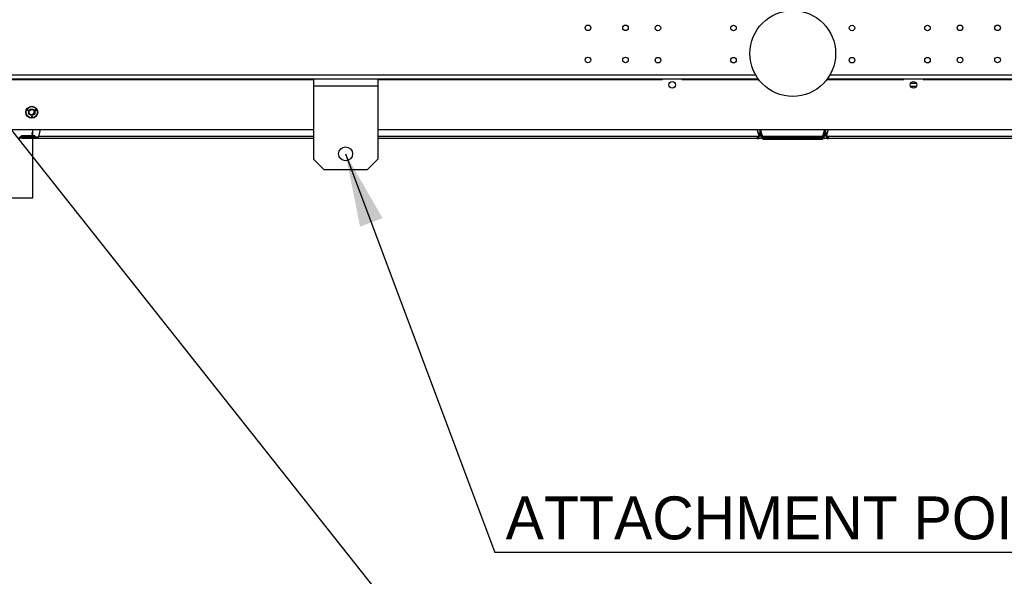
# Model space of a CAD drawing. Header units: millimetres. Extents: x 0 to 39025, y 0 to 11880.
# Tile 29 of 54: x 27178 to 28096, y 5241 to 5759. Entities that reach past the tile are written whole.
import ezdxf

# ---------------------------------------------------------------- set-up
doc = ezdxf.new("R2010")
doc.units = ezdxf.units.MM
doc.layers.add('ANOTACIJE', color=7, linetype='Continuous')
doc.styles.add('SLDTEXTSTYLE1', font='txt')
doc.dimstyles.new('SLDDIMSTYLE2', dxfattribs={"dimtxt": 0.18, "dimasz": 1.050735, "dimexe": 0, "dimexo": 0.0625, "dimgap": 0, "dimtad": 0, "dimtih": 1, "dimtoh": 1, "dimdec": 0, "dimrnd": 1e-09, "dimzin": 0, "dimdsep": 46, "dimtxsty": 'Standard', "dimblk1": 'DOT', "dimblk2": 'DOT', "dimsah": 1, "dimcen": 0.09, "dimadec": 0, "dimazin": 0, "dimtfac": 1.050735, "dimtdec": 0, "dimtofl": 0, "dimtmove": 0, "dimatfit": 3, "dimldrblk": 'DOT', "dimfxl": 1, "dimfrac": 2, "dimtolj": 1, "dimtzin": 0, "dimarcsym": 0})
doc.dimstyles.new('SLDDIMSTYLE3', dxfattribs={"dimtxt": 0.18, "dimasz": 3.414889, "dimexe": 0, "dimexo": 0.0625, "dimgap": 0, "dimtad": 0, "dimtih": 1, "dimtoh": 1, "dimdec": 0, "dimrnd": 1e-09, "dimzin": 0, "dimdsep": 46, "dimtxsty": 'Standard', "dimsah": 1, "dimcen": 0.09, "dimadec": 0, "dimazin": 0, "dimtfac": 3.414889, "dimtdec": 0, "dimtofl": 0, "dimtmove": 0, "dimatfit": 3, "dimfxl": 1, "dimfrac": 2, "dimtolj": 1, "dimtzin": 0, "dimarcsym": 0})

# ---------------------------------------------------------------- blocks, each defined once
blk = doc.blocks.new('_Dot')
at = {"color": 0, "linetype": 'ByBlock', "lineweight": -2}
blk.add_line((-0.5, 0), (-1, 0), dxfattribs=at)
at = {"color": 0, "linetype": 'ByBlock', "const_width": 0.5}
blk.add_lwpolyline([(-0.25, 0, 1), (0.25, 0, 1)], format="xyb", close=True, dxfattribs=at)

msp = doc.modelspace()

# ---------------------------------------------------------------- linework, layer by layer
at = {"color": 7, "linetype": 'Continuous', "lineweight": 25, "ltscale": 20}
for p, q in [((26497.18, 5704.42), (27866.19, 5704.42)), ((26499.62, 5708.22), (27863.75, 5708.22)), ((26836.68, 5703.62), (27451.68, 5703.62)), ((27451.68, 5704.42), (27451.68, 5629.42)), ((27511.68, 5704.42), (27511.68, 5629.42)), ((27511.68, 5703.62), (27777.06, 5703.62)), ((27776.06, 5704.42), (27776.06, 5703.62)), ((27777.06, 5704.42), (27777.06, 5703.62)), ((27795.06, 5703.62), (27795.06, 5704.42)), ((27795.06, 5703.62), (27866.79, 5703.62)), ((27796.06, 5703.62), (27796.06, 5704.42)), ((27930.33, 5703.62), (28002.06, 5703.62)), ((27930.93, 5704.42), (29299.94, 5704.42)), ((27933.37, 5708.22), (29297.5, 5708.22)), ((28001.06, 5703.62), (28001.06, 5704.42)), ((28002.06, 5703.62), (28002.06, 5704.42)), ((28020.06, 5704.42), (28020.06, 5703.62)), ((28020.06, 5703.62), (28285.44, 5703.62)), ((28021.06, 5704.42), (28021.06, 5703.62)), ((27511.68, 5697.42), (27451.68, 5697.42)), ((28008.22, 5697.42), (28013.9, 5697.42)), ((28008.37, 5700.22), (28013.74, 5700.22)), ((27184.89, 5675.12), (27185.28, 5675.79)), ((27185.74, 5674.64), (27184.89, 5675.12)), ((27185.43, 5675.71), (27185.17, 5675.25)), ((27185.17, 5675.25), (27185.36, 5675.14)), ((27185.28, 5675.79), (27185.43, 5675.71)), ((27185.36, 5675.14), (27185.6, 5675.56)), ((27185.76, 5675.47), (27185.51, 5675.05)), ((27185.51, 5675.05), (27185.71, 5674.94)), ((27185.6, 5675.56), (27185.76, 5675.47)), ((27185.71, 5674.94), (27185.97, 5675.39)), ((27186.12, 5675.31), (27185.74, 5674.64)), ((27185.97, 5675.39), (27186.12, 5675.31)), ((27191.9, 5675.45), (27192.75, 5675.94)), ((27192.02, 5675.25), (27191.9, 5675.45)), ((27192.72, 5675.66), (27192.02, 5675.25)), ((27192.13, 5675.05), (27192.72, 5675.66)), ((27192.22, 5674.89), (27192.13, 5675.05)), ((27193.04, 5675.1), (27192.22, 5674.89)), ((27192.34, 5674.69), (27193.04, 5675.1)), ((27192.46, 5674.49), (27192.34, 5674.69)), ((27192.94, 5675.61), (27192.44, 5675.12)), ((27192.44, 5675.12), (27193.11, 5675.31)), ((27193.3, 5674.98), (27192.46, 5674.49)), ((27192.75, 5675.94), (27192.94, 5675.61)), ((27193.11, 5675.31), (27193.3, 5674.98)), ((27188.94, 5669.19), (27189.24, 5669.19)), ((27189.47, 5668.58), (27188.94, 5668.58)), ((27189, 5669.01), (27189.24, 5669.01)), ((27189.24, 5668.76), (27189, 5668.76)), ((27189.24, 5669.56), (27189.47, 5669.56)), ((27189.24, 5669.19), (27189.24, 5669.56)), ((27189.24, 5669.01), (27189.24, 5668.76)), ((27189.47, 5669.56), (27189.47, 5668.58)), ((26836.68, 5657.17), (27451.68, 5657.17)), ((27190.06, 5651.17), (27190.06, 5657.17)), ((27197.02, 5657.17), (27195.36, 5650.67)), ((27511.68, 5657.17), (28285.44, 5657.17)), ((27867.21, 5651.29), (27865.3, 5657.17)), ((27869.2, 5651.84), (27865.99, 5655.05)), ((27869.21, 5651.81), (27866, 5655.01)), ((27869.65, 5650.43), (27867.46, 5657.17)), ((27869.83, 5649.91), (27867.47, 5657.17)), ((27870.78, 5650.22), (27868.52, 5657.17)), ((27926.34, 5650.22), (27928.6, 5657.17)), ((27927.29, 5649.91), (27929.65, 5657.17)), ((27927.47, 5650.43), (27929.66, 5657.17)), ((27927.91, 5651.81), (27931.12, 5655.01)), ((27927.92, 5651.84), (27931.13, 5655.05)), ((27929.91, 5651.29), (27931.82, 5657.17)), ((27178.45, 5650.58), (27177.83, 5649.96)), ((27178.54, 5649.25), (27177.83, 5649.96)), ((27179.16, 5649.87), (27178.45, 5650.58)), ((27179.16, 5649.87), (27178.54, 5649.25)), ((27179.81, 5648.67), (27179.81, 5649.67)), ((27179.81, 5649.67), (27194.81, 5649.67)), ((27451.68, 5648.67), (27179.81, 5648.67)), ((27179.87, 5650.17), (27179.87, 5651.17)), ((27192.05, 5651.17), (27179.87, 5651.17)), ((27192.05, 5650.17), (27179.87, 5650.17)), ((27181.81, 5649.67), (27181.81, 5648.67)), ((27187.05, 5650.17), (27187.05, 5651.17)), ((27188.7, 5653.32), (27189.9, 5653.32)), ((27188.7, 5651.55), (27189.9, 5651.55)), ((27189.66, 5653.55), (27188.78, 5653.55)), ((27189.27, 5651.17), (27189.27, 5651.55)), ((27189.9, 5653.32), (27189.66, 5653.55)), ((27189.9, 5651.55), (27189.9, 5653.32)), ((27190.06, 5649.67), (27190.06, 5650.17)), ((27195.15, 5650.09), (27190.06, 5650.09)), ((27190.06, 5593.32), (27190.06, 5648.67)), ((27192.05, 5651.17), (27192.05, 5650.17)), ((27194.81, 5648.67), (27194.81, 5649.67)), ((27451.68, 5650.67), (27195.36, 5650.67)), ((27865.31, 5650.67), (27511.68, 5650.67)), ((27865.31, 5648.67), (27511.68, 5648.67)), ((27865.31, 5650.67), (27867.21, 5651.29)), ((27865.31, 5650.67), (27865.31, 5648.67)), ((27865.31, 5650.09), (27866.1, 5650.09)), ((27865.31, 5648.68), (27866.49, 5648.68)), ((27865.31, 5648.67), (27866.49, 5648.67)), ((27866.16, 5654.52), (27869.11, 5651.57)), ((27866.29, 5650.55), (27866.16, 5650.95)), ((27866.2, 5650.96), (27866.3, 5650.68)), ((27866.28, 5650.79), (27866.26, 5650.79)), ((27866.49, 5649.05), (27866.49, 5648.67)), ((27869.11, 5648.69), (27866.49, 5648.69)), ((27869.11, 5651.57), (27867.12, 5651.57)), ((27869.11, 5650.79), (27867.3, 5650.79)), ((27869.11, 5651.57), (27869.11, 5648.69)), ((27869.29, 5651.55), (27869.11, 5651.55)), ((27869.3, 5651.53), (27869.11, 5651.53)), ((27869.65, 5650.43), (27869.67, 5650.41)), ((27869.83, 5649.91), (27870.78, 5650.22)), ((27870.56, 5647.98), (27870.56, 5648.96)), ((27871.56, 5648.11), (27870.56, 5648.09)), ((27870.56, 5647.98), (27926.56, 5647.98)), ((27926.56, 5647.98), (27870.56, 5647.98)), ((27926.41, 5650.45), (27870.71, 5650.45)), ((27871.54, 5649.67), (27871.54, 5648.67)), ((27925.58, 5649.67), (27871.54, 5649.67)), ((27925.58, 5648.67), (27871.54, 5648.67)), ((27871.56, 5648.67), (27871.56, 5648.11)), ((27925.56, 5648.11), (27871.56, 5648.11)), ((27925.56, 5648.11), (27925.56, 5648.67)), ((27926.56, 5648.09), (27925.56, 5648.11)), ((27925.58, 5649.67), (27925.58, 5648.67)), ((27927.29, 5649.91), (27926.34, 5650.22)), ((27926.56, 5648.96), (27926.56, 5647.98)), ((27927.45, 5650.41), (27927.47, 5650.43)), ((27927.82, 5651.53), (27928.01, 5651.53)), ((27927.83, 5651.55), (27928.01, 5651.55)), ((27928.01, 5651.57), (27930.96, 5654.52)), ((27928.01, 5648.69), (27928.01, 5651.57)), ((27930, 5651.57), (27928.01, 5651.57)), ((27929.82, 5650.79), (27928.01, 5650.79)), ((27930.63, 5648.69), (27928.01, 5648.69)), ((27931.81, 5650.67), (27929.91, 5651.29)), ((27930.63, 5649.06), (27930.63, 5648.67)), ((27930.63, 5648.68), (27931.81, 5648.68)), ((27930.63, 5648.67), (27931.81, 5648.67)), ((27930.91, 5650.96), (27930.82, 5650.66)), ((27930.82, 5650.54), (27930.96, 5650.95)), ((27930.86, 5650.79), (27930.82, 5650.79)), ((27931.81, 5650.09), (27931, 5650.09)), ((27931.81, 5648.67), (27931.81, 5650.67)), ((28285.44, 5650.67), (27931.81, 5650.67)), ((28285.44, 5648.67), (27931.81, 5648.67)), ((27451.68, 5629.42), (27461.68, 5619.42)), ((27501.68, 5619.42), (27511.68, 5629.42)), ((27501.68, 5619.42), (27461.68, 5619.42)), ((27034.06, 5593.32), (27190.06, 5593.32))]:
    msp.add_line(p, q, dxfattribs=at)
at = {"color": 7, "linetype": 'Continuous', "lineweight": 25, "ltscale": 400}
for centre, radius in [((27898.56, 5727.92), 40), ((27707.61, 5751.92), 2.6), ((27742.61, 5751.92), 2.6), ((27772.91, 5751.72), 2.6), ((27843.31, 5751.72), 2.6), ((27953.81, 5751.72), 2.6), ((28024.21, 5751.72), 2.6), ((28054.51, 5751.92), 2.6), ((28089.51, 5751.92), 2.6), ((27707.61, 5721.92), 2.6), ((27742.61, 5721.92), 2.6), ((27772.91, 5721.72), 2.6), ((27843.31, 5721.72), 2.6), ((27953.81, 5721.72), 2.6), ((28024.21, 5721.72), 2.6), ((28054.51, 5721.92), 2.6), ((28089.51, 5721.92), 2.6), ((27786.06, 5698.67), 3.1), ((28011.06, 5698.67), 3.1), ((27189.05, 5673.17), 5.59), ((27189.05, 5673.17), 5.25), ((27189.05, 5673.17), 3), ((27189.05, 5673.17), 2.46), ((27481.68, 5634.42), 6.5)]:
    msp.add_circle(centre, radius, dxfattribs=at)
for centre, radius, start, end in [((27182.06, 5676.92), 10, 323.1981, 340.41063), ((27188.94, 5668.89), 0.303, 90, 270), ((27189, 5668.89), 0.127, 90, 270), ((27177.12, 5650.67), 1, 270, 315), ((27177.12, 5650.67), 2, 270, 315), ((27179.87, 5649.17), 2, 90, 135), ((27179.87, 5649.17), 1, 90, 135), ((27193.77, 5650.88), 1.6, 310.66391, 352.36591), ((27190.84, 5650.82), 4.52, 331.57247, 358.06858), ((27865.31, 5650.67), 2, 270.01256, 17.98744), ((27865.31, 5650.67), 1, 270.01648, 17.98352), ((27871.54, 5650.47), 1.8, 198, 270), ((27871.54, 5650.47), 0.8, 198, 270), ((27925.58, 5650.47), 0.8, 270, 342), ((27925.58, 5650.47), 1.8, 270, 342), ((27931.81, 5650.67), 2, 162, 270), ((27931.81, 5650.67), 1, 162, 270)]:
    msp.add_arc(centre, radius, start, end, dxfattribs=at)
at = {"layer": 'ANOTACIJE', "color": 0}
msp.add_line((28268.29, 5262.85), (27620.96, 5262.85), dxfattribs=at)

# ---------------------------------------------------------------- texts
at = {"layer": 'ANOTACIJE', "color": 0, "insert": (27630.91, 5315.04), "char_height": 40, "attachment_point": 1, "style": 'SLDTEXTSTYLE1'}
msp.add_mtext('ATTACHMENT POINT', dxfattribs=at)

# ---------------------------------------------------------------- leaders
at = {"layer": 'ANOTACIJE', "color": 7}
for points, dimstyle in [([(26984.56, 5890.23), (27626.2, 5081.25)], 'SLDDIMSTYLE2'), ([(27481.68, 5634.42), (27620.96, 5262.85)], 'SLDDIMSTYLE3')]:
    msp.add_leader(points, dimstyle=dimstyle, override={"dimscale": 20}, dxfattribs=at)

doc.saveas('drawing.dxf')
